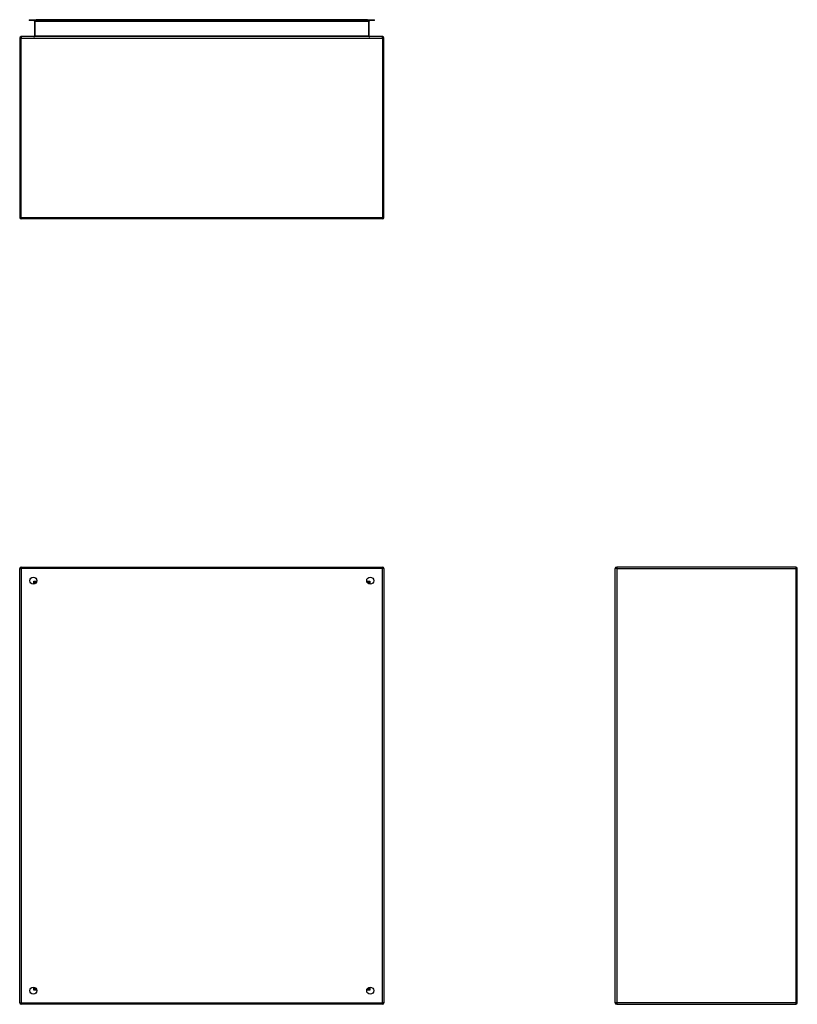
# Model space of a CAD drawing. Header units: inches. Extents: x 10 to 140, y 9 to 92.
# Tile 2 of 57: x 10 to 51, y 39 to 92. Entities that reach past the tile are written whole.
import ezdxf

# ---------------------------------------------------------------- set-up
doc = ezdxf.new("R2010")
doc.units = ezdxf.units.IN
doc.header["$LTSCALE"] = 8.944272
doc.header["$MEASUREMENT"] = 0
doc.layers.add('Visible Edges(ANSI)', color=7, linetype='Continuous', lineweight=25)
doc.layers.add('Visible Tangent Edges(ANSI)', color=7, linetype='Continuous', lineweight=25)

msp = doc.modelspace()

# ---------------------------------------------------------------- linework, layer by layer
at = {"layer": 'Visible Edges(ANSI)'}
for p, q in [((10.17, 91.706), (10.543, 91.706)), ((10.17, 91.706), (10.17, 91.654)), ((10.543, 91.654), (10.17, 91.654)), ((28.184, 91.706), (10.543, 91.706)), ((10.543, 91.654), (28.184, 91.654)), ((28.184, 91.706), (28.557, 91.706)), ((28.557, 91.654), (28.184, 91.654)), ((28.557, 91.654), (28.557, 91.706)), ((10.462, 91.624), (10.462, 90.833)), ((28.265, 90.833), (28.265, 91.624)), ((9.674, 90.722), (9.674, 81.195)), ((28.972, 90.803), (9.755, 90.803)), ((29.053, 81.195), (29.053, 90.722)), ((28.972, 81.114), (9.755, 81.114)), ((9.674, 39.425), (9.674, 62.517)), ((9.755, 62.599), (28.972, 62.599)), ((29.053, 62.517), (29.053, 39.425)), ((41.358, 39.425), (41.358, 62.517)), ((50.966, 62.599), (41.439, 62.599)), ((51.048, 39.425), (51.048, 62.517)), ((10.513, 61.729), (10.513, 61.72)), ((10.552, 61.759), (10.543, 61.759)), ((28.184, 61.759), (28.175, 61.759)), ((28.214, 61.729), (28.214, 61.72)), ((10.513, 40.222), (10.513, 40.213)), ((10.543, 40.183), (10.552, 40.183)), ((28.175, 40.183), (28.184, 40.183)), ((28.214, 40.222), (28.214, 40.213)), ((28.972, 39.344), (9.755, 39.344)), ((41.439, 39.344), (50.966, 39.344))]:
    msp.add_line(p, q, dxfattribs=at)
for centre in [(10.401, 61.872), (28.326, 61.872), (10.401, 40.07), (28.326, 40.07)]:
    msp.add_circle(centre, 0.189, dxfattribs=at)
for centre, radius, start, end in [((10.432, 91.624), 0.03, 0, 90), ((28.295, 91.624), 0.03, 90, 180), ((9.755, 90.722), 0.0814, 90, 180), ((10.432, 90.833), 0.03, 270, 0), ((28.295, 90.833), 0.03, 180, 270), ((28.972, 90.722), 0.0814, 0, 90), ((9.755, 81.195), 0.0814, 180, 270), ((28.972, 81.195), 0.0814, 270, 0), ((9.755, 62.517), 0.0814, 90, 180), ((28.972, 62.517), 0.0814, 0, 90), ((41.439, 62.517), 0.0814, 90, 180), ((50.966, 62.517), 0.0814, 0, 90), ((10.543, 61.729), 0.03, 90, 180), ((28.184, 61.729), 0.03, 0, 90), ((10.543, 40.213), 0.03, 180, 270), ((28.184, 40.213), 0.03, 270, 0), ((9.755, 39.425), 0.0814, 180, 270), ((28.972, 39.425), 0.0814, 270, 0), ((41.439, 39.425), 0.0814, 180, 270), ((50.966, 39.425), 0.0814, 270, 0)]:
    msp.add_arc(centre, radius, start, end, dxfattribs=at)
at = {"layer": 'Visible Tangent Edges(ANSI)'}
for p, q in [((10.492, 91.654), (10.492, 91.624)), ((10.543, 91.654), (10.543, 91.706)), ((28.184, 91.706), (28.184, 91.654)), ((28.235, 91.624), (28.235, 91.654)), ((10.492, 91.624), (10.462, 91.624)), ((10.492, 90.833), (10.492, 91.624)), ((10.492, 91.624), (28.235, 91.624)), ((28.235, 91.624), (28.235, 90.833)), ((28.265, 91.624), (28.235, 91.624)), ((9.674, 90.722), (9.755, 90.722)), ((9.755, 90.803), (9.755, 90.722)), ((9.755, 90.722), (28.972, 90.722)), ((9.755, 81.195), (9.755, 90.722)), ((10.492, 90.833), (10.462, 90.833)), ((28.235, 90.833), (10.492, 90.833)), ((28.235, 90.833), (28.265, 90.833)), ((28.972, 90.722), (28.972, 90.803)), ((28.972, 90.722), (29.053, 90.722)), ((28.972, 90.722), (28.972, 81.195)), ((9.674, 81.195), (9.755, 81.195)), ((9.755, 81.195), (9.755, 81.114)), ((9.755, 81.195), (28.972, 81.195)), ((28.972, 81.195), (28.972, 81.114)), ((28.972, 81.195), (29.053, 81.195)), ((9.674, 62.517), (9.755, 62.517)), ((9.755, 62.599), (9.755, 62.517)), ((28.972, 62.517), (9.755, 62.517)), ((9.755, 62.517), (9.755, 39.425)), ((28.972, 62.599), (28.972, 62.517)), ((29.053, 62.517), (28.972, 62.517)), ((28.972, 39.425), (28.972, 62.517)), ((41.439, 62.517), (41.358, 62.517)), ((41.439, 62.599), (41.439, 62.517)), ((41.439, 62.517), (50.966, 62.517)), ((41.439, 62.517), (41.439, 39.425)), ((50.966, 62.599), (50.966, 62.517)), ((50.966, 62.517), (50.966, 39.425)), ((51.048, 62.517), (50.966, 62.517)), ((10.432, 61.841), (10.543, 61.759)), ((10.513, 61.729), (10.432, 61.841)), ((10.432, 61.841), (10.587, 61.841)), ((10.432, 61.686), (10.432, 61.841)), ((28.14, 61.841), (28.295, 61.841)), ((28.184, 61.759), (28.295, 61.841)), ((28.295, 61.841), (28.214, 61.729)), ((28.295, 61.841), (28.295, 61.686)), ((10.432, 40.102), (10.432, 40.257)), ((10.432, 40.102), (10.513, 40.213)), ((10.543, 40.183), (10.432, 40.102)), ((10.587, 40.102), (10.432, 40.102)), ((28.295, 40.102), (28.14, 40.102)), ((28.295, 40.102), (28.184, 40.183)), ((28.214, 40.213), (28.295, 40.102)), ((28.295, 40.257), (28.295, 40.102)), ((9.674, 39.425), (9.755, 39.425)), ((9.755, 39.344), (9.755, 39.425)), ((9.755, 39.425), (28.972, 39.425)), ((29.053, 39.425), (28.972, 39.425)), ((28.972, 39.344), (28.972, 39.425)), ((41.439, 39.425), (41.358, 39.425)), ((50.966, 39.425), (41.439, 39.425)), ((41.439, 39.425), (41.439, 39.344)), ((50.966, 39.425), (50.966, 39.344)), ((50.966, 39.425), (51.048, 39.425))]:
    msp.add_line(p, q, dxfattribs=at)
for centre, major_axis, start_param, end_param in [((10.432, 90.833), (0.0601, 0), 4.712389, 6.283185), ((28.295, 90.833), (-0.0601, 0), 0, 1.570796)]:
    msp.add_ellipse(centre, major_axis=major_axis, ratio=0.5, start_param=start_param, end_param=end_param, dxfattribs=at)

doc.saveas('drawing.dxf')
